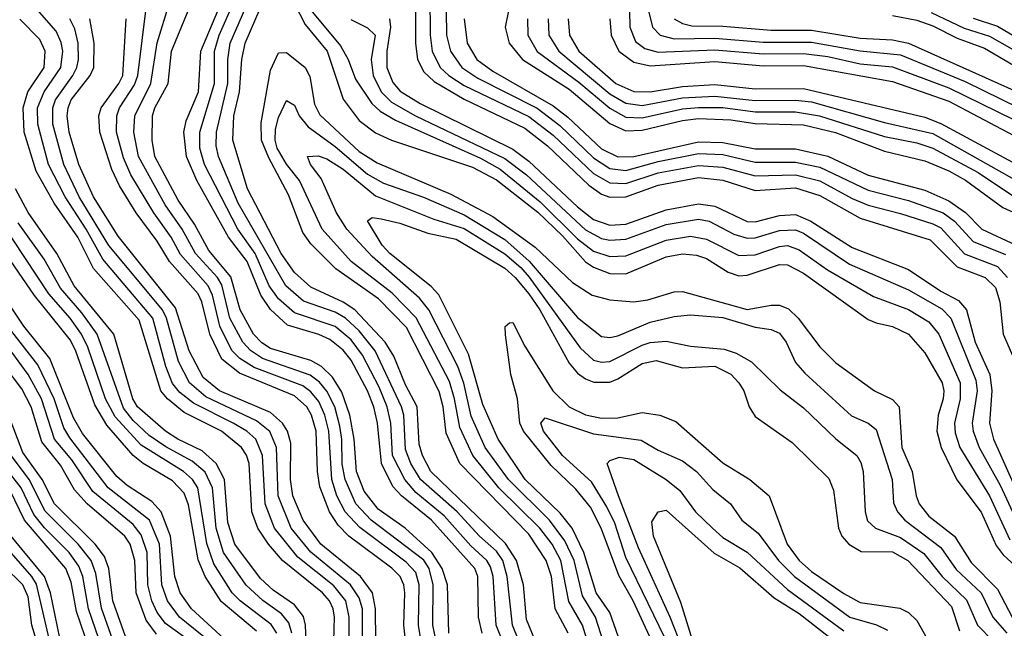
# Model space of a CAD drawing. Header units: inches. Extents: x 990535 to 1117859, y 769386 to 892122.
# Tile 121 of 256: x 1010949 to 1013387, y 871422 to 872928. Entities that reach past the tile are written whole.
import ezdxf

# ---------------------------------------------------------------- set-up
doc = ezdxf.new("R2010")
doc.units = ezdxf.units.IN
doc.header["$MEASUREMENT"] = 0
doc.layers.add('B0817', color=7, linetype='Continuous')

msp = doc.modelspace()

# ---------------------------------------------------------------- linework, layer by layer
at = {"layer": 'B0817', "color": 5}
for points, elevation in [([(1012282, 871150), (1012169.4, 871430), (1012156.3, 871550), (1012145.3, 871590), (1012130, 871613), (1012087.9, 871650), (1012032.6, 871710), (1011941.8, 871790), (1011917.5, 871830), (1011904.4, 871864.4), (1011900.5, 871950), (1011894.2, 871970), (1011829, 872109), (1011790, 872158.4), (1011756.1, 872190), (1011730, 872204.5), (1011652, 872232), (1011608.1, 872270), (1011490, 872473.9), (1011441.4, 872590), (1011435.9, 872615.9), (1011436.6, 872650), (1011464.3, 872770), (1011464.2, 872830), (1011470.1, 872870), (1011539.5, 873030)], 2940), ([(1011764.8, 871370), (1011765.1, 871450), (1011756.7, 871490), (1011726.9, 871526.9), (1011638.2, 871598.2), (1011580.3, 871670), (1011557.1, 871730), (1011550.1, 871850), (1011533.5, 871890), (1011511.2, 871910), (1011478.1, 871930), (1011379.2, 871979.2), (1011346, 872006), (1011327.9, 872027.9), (1011311.2, 872070), (1011279.1, 872190), (1011155.4, 872335.4), (1011113.7, 872410), (1011061.5, 872490), (1011020.7, 872570), (1010993.9, 872670), (1010993.1, 872710), (1011009.6, 872750), (1011050.9, 872810), (1011055.7, 872850), (1011051.9, 872871.9), (1011039.5, 872899.5), (1010974.3, 872974.3)], 3160), ([(1011980.2, 871390), (1011972.3, 871430), (1011972.7, 871530), (1011962.7, 871570), (1011950, 871590.7), (1011819.8, 871690), (1011781.7, 871730), (1011754.8, 871790), (1011748, 871828), (1011747.1, 871890), (1011742, 871922), (1011729.3, 871970), (1011710, 872008.8), (1011691.3, 872031.3), (1011668.7, 872048.7), (1011550, 872089.8), (1011520.4, 872110), (1011501.7, 872130), (1011469.3, 872190), (1011450, 872271.8), (1011438.9, 872290), (1011384.2, 872350), (1011351.7, 872410), (1011309.4, 872470), (1011243.8, 872590), (1011232.2, 872650), (1011234.7, 872690), (1011273.7, 872770), (1011289.4, 872870.6), (1011319.9, 872970)], 3040), ([(1012250, 871129.3), (1012129.1, 871430), (1012121.3, 871550), (1012114.7, 871574.7), (1012105.7, 871590), (1012066.2, 871626.2), (1012000.5, 871700.5), (1011930, 871758.3), (1011902.6, 871790), (1011871.9, 871850), (1011867.8, 871930), (1011858.7, 871970), (1011839.2, 872019.2), (1011798, 872098), (1011770, 872135.9), (1011730, 872169.2), (1011630, 872202.8), (1011590, 872237.8), (1011567.2, 872270), (1011532.5, 872350), (1011489.3, 872410), (1011407.2, 872570), (1011395.6, 872610), (1011395.1, 872650), (1011431.5, 872770), (1011431.3, 872850), (1011443.2, 872890), (1011478.8, 872970)], 2960), ([(1011630, 872967.6), (1011656.2, 872916.2), (1011710.6, 872850.6), (1011750, 872731.6), (1011790, 872678.8), (1011830, 872648.6), (1011870, 872630.1), (1012070, 872563.6), (1012130, 872532), (1012232.3, 872452.3), (1012293.2, 872393.2), (1012350, 872329.4), (1012370, 872315.8), (1012410, 872300.3), (1012450, 872299.3), (1012550, 872341.7), (1012590, 872348.5), (1012625.2, 872345.2), (1012650, 872336.9), (1012703.5, 872303.5), (1012730, 872294.7), (1012750, 872295.8), (1012830, 872322.3), (1012850, 872321.4), (1012890, 872300.6), (1013050, 872186.7), (1013070, 872177.7), (1013110, 872169.3), (1013150, 872150.4), (1013190, 872103.6), (1013232.7, 872030), (1013237.2, 872010), (1013235.5, 871990), (1013223.2, 871950), (1013219.6, 871910), (1013230.5, 871870), (1013269.5, 871789.5), (1013329.3, 871709.3), (1013366.8, 871626.8), (1013384.4, 871604.4), (1013442.8, 871550)], 2920), ([(1011964.8, 872990), (1011965.1, 872890), (1011970.5, 872850), (1011990, 872810.1), (1012011.8, 872790), (1012050, 872765.2), (1012210, 872688.5), (1012270, 872642.4), (1012370, 872547.3), (1012410, 872524.1), (1012450, 872522.5), (1012530, 872549.1), (1012630, 872567.5), (1012690, 872563.3), (1012770, 872541.4), (1012870, 872543.9), (1012930, 872529.5), (1013010, 872485.5), (1013050, 872469), (1013130, 872448.8), (1013210, 872423.4), (1013230, 872412.8), (1013288.6, 872348.6), (1013370, 872317.4), (1013394.9, 872290)], 3040), ([(1011944.4, 871384.4), (1011936.8, 871430), (1011938.4, 871530), (1011930, 871560.1), (1011906.1, 871586.1), (1011791.3, 871671.3), (1011755.1, 871710), (1011734.4, 871750), (1011722.4, 871790), (1011714.3, 871910), (1011704.9, 871950), (1011690, 871983.3), (1011670, 872007.5), (1011650, 872022.3), (1011530, 872067.4), (1011494.3, 872090), (1011474.5, 872110), (1011444.8, 872170), (1011426.6, 872246.6), (1011415.6, 872270), (1011347.3, 872347.3), (1011324.6, 872390), (1011281.3, 872450), (1011224.3, 872544.3), (1011206, 872586), (1011188.9, 872650), (1011189.7, 872690), (1011196.3, 872710), (1011233.2, 872766.8), (1011241.9, 872790), (1011262.9, 872962.9)], 3060), ([(1012011.6, 871410), (1012008, 871530), (1011995.5, 871570), (1011969.6, 871610), (1011903.2, 871670), (1011837, 871717), (1011801.9, 871761.9), (1011782.8, 871810), (1011777.6, 871890), (1011766.8, 871950), (1011746.6, 872006.6), (1011723.7, 872043.7), (1011696.2, 872070), (1011670, 872084.5), (1011570, 872114.5), (1011548.5, 872128.5), (1011528.3, 872150), (1011495.1, 872210), (1011472.1, 872292.1), (1011417.2, 872357.2), (1011381.8, 872421.8), (1011341.5, 872481.5), (1011284.1, 872590), (1011277, 872630), (1011278.3, 872690), (1011284.2, 872710), (1011316.5, 872770), (1011325.3, 872850), (1011366.1, 872950)], 3020), ([(1012094.6, 871410), (1012085, 871450), (1012083.6, 871550), (1012075.9, 871570), (1011969.1, 871690), (1011894.5, 871750), (1011873.4, 871773.4), (1011845, 871830), (1011835.4, 871930), (1011826.2, 871970), (1011810.3, 872010), (1011770, 872085.7), (1011750, 872110.6), (1011716.8, 872136.8), (1011690, 872149.6), (1011612.6, 872172.6), (1011570, 872210.7), (1011546.5, 872246.5), (1011512.3, 872330), (1011466.6, 872390), (1011388.2, 872530), (1011362.4, 872590), (1011355.9, 872650), (1011361.7, 872678.3), (1011392.3, 872750), (1011397.9, 872850), (1011439.7, 872950)], 2980), ([(1012316.5, 871170), (1012203.8, 871443.8), (1012196.4, 871530), (1012179.2, 871590), (1012152.4, 871632.4), (1011967.4, 871810), (1011946.8, 871850), (1011938.1, 871878.1), (1011933.7, 871970), (1011904.7, 872024.7), (1011875.2, 872095.2), (1011854.4, 872130), (1011778.6, 872210), (1011750, 872229.1), (1011670, 872266), (1011630, 872302.4), (1011596.6, 872350), (1011513.5, 872510), (1011476.6, 872630), (1011479.8, 872690), (1011493.4, 872750), (1011499.4, 872830), (1011507.1, 872870), (1011544.4, 872955.6)], 2920), ([(1011670, 872951.9), (1011743.4, 872863.4), (1011762.1, 872830), (1011780.7, 872780.7), (1011820.7, 872720.7), (1011841.8, 872701.8), (1011879.3, 872679.3), (1012090, 872585.3), (1012138.5, 872558.5), (1012237.6, 872477.6), (1012330, 872386.2), (1012370, 872355.2), (1012410, 872342), (1012450, 872343.5), (1012550, 872382.3), (1012610, 872392.2), (1012650, 872384.8), (1012730, 872344.3), (1012770, 872346.7), (1012830, 872367), (1012850, 872369.1), (1012879.1, 872359.1), (1012949.4, 872309.4), (1013063.1, 872243.1), (1013150, 872210.8), (1013200.5, 872180.5), (1013224.5, 872150), (1013277.8, 872030), (1013278, 871990), (1013263.3, 871930), (1013265.5, 871905.5), (1013277.2, 871870), (1013350.2, 871750.2), (1013400.9, 871640.9)], 2940), ([(1011929.2, 872949.2), (1011929, 872870), (1011934.2, 872830), (1011950, 872799.4), (1011975.6, 872775.6), (1012050, 872731.7), (1012199.9, 872659.9), (1012256, 872616), (1012358.5, 872518.5), (1012390, 872496.8), (1012410, 872489.4), (1012450, 872489.5), (1012530, 872518.4), (1012630, 872537.3), (1012690, 872531), (1012770, 872505.2), (1012870, 872512.3), (1012930, 872493.4), (1013030, 872436.8), (1013203.3, 872383.3), (1013270, 872316.5), (1013339.6, 872290), (1013365.1, 872265.1), (1013375.8, 872230), (1013384.2, 872150), (1013410.6, 872090)], 3020), ([(1012004.7, 872950), (1012005.8, 872890), (1012015.5, 872850), (1012044.1, 872810), (1012083.6, 872783.6), (1012230, 872709), (1012286.5, 872666.5), (1012370, 872586.5), (1012410, 872559.8), (1012450, 872555), (1012530, 872577.2), (1012630, 872596.7), (1012690, 872594.2), (1012770, 872575.7), (1012870, 872575.9), (1012930, 872563.5), (1013050, 872506.6), (1013150, 872480.6), (1013235.8, 872450), (1013263.7, 872430), (1013310, 872379.6), (1013390, 872346.9)], 3060), ([(1012159.6, 872950), (1012151.2, 872910), (1012161.1, 872870), (1012194.4, 872830), (1012310, 872756.1), (1012410, 872671), (1012450, 872653.4), (1012490, 872655), (1012590, 872678.5), (1012630, 872683.4), (1012710, 872680.7), (1012770, 872670.9), (1012890, 872667.7), (1012969.2, 872649.2), (1013090, 872602.9), (1013190, 872579.1), (1013250, 872554), (1013291.1, 872531.1), (1013383.4, 872463.4), (1013452.3, 872432.3)], 3120), ([(1012458.6, 872950), (1012459.7, 872910), (1012474.1, 872874.1), (1012497.1, 872857.1), (1012530, 872848.1), (1012670, 872853.5), (1012790, 872843.6), (1012890, 872844.5), (1012950, 872837), (1013030, 872818.7), (1013110, 872811.4), (1013250, 872759.8), (1013450, 872661.3)], 3240), ([(1012506.8, 872946.8), (1012515.8, 872910), (1012535.1, 872890), (1012570, 872880.5), (1012670, 872882.7), (1012790, 872872.9), (1012910, 872872.5), (1013030, 872850.7), (1013130, 872841.5), (1013290, 872775.6), (1013467.9, 872687.9)], 3260), ([(1013206, 872946), (1013287.5, 872907.5), (1013350, 872887.6), (1013430, 872841.9)], 3340), ([(1011727, 871390), (1011728.3, 871450), (1011725.4, 871470), (1011716.2, 871490), (1011698.7, 871510), (1011599.7, 871590), (1011565.1, 871630), (1011539.1, 871670), (1011523.9, 871710), (1011517.1, 871830), (1011510.9, 871850.9), (1011498.8, 871870), (1011448.7, 871910), (1011356.4, 871956.4), (1011314.9, 871990), (1011298.3, 872010), (1011244.9, 872184.9), (1011132.3, 872312.3), (1011093.1, 872390), (1011034.5, 872474.5), (1010990, 872553), (1010960.6, 872650), (1010957.6, 872710), (1010969.2, 872750), (1011010, 872810), (1011012.6, 872850), (1010999.1, 872879.1), (1010949.8, 872929.8)], 3180), ([(1011797.9, 871390), (1011797.9, 871470), (1011790, 871497.5), (1011768.4, 871530), (1011670.4, 871610.4), (1011621.7, 871670), (1011589.4, 871750), (1011584.8, 871870), (1011568.8, 871908.8), (1011535.7, 871935.7), (1011410, 871995), (1011369.5, 872030), (1011342.4, 872082.4), (1011313.1, 872190), (1011302.8, 872210), (1011170, 872369.7), (1011096.8, 872490), (1011058.9, 872570), (1011031.3, 872670), (1011030.9, 872710), (1011037.9, 872730), (1011081, 872790), (1011090.4, 872810), (1011094.8, 872830), (1011094, 872870), (1011085.6, 872905.6), (1011073.4, 872930)], 3140), ([(1011831.3, 871390), (1011830.3, 871470), (1011822.6, 871510), (1011793.2, 871550), (1011694.4, 871630), (1011650.7, 871690), (1011625.7, 871750), (1011620.1, 871790), (1011620.2, 871880.2), (1011612, 871910), (1011600.1, 871930), (1011570, 871956.1), (1011444.2, 872010), (1011403.2, 872043.2), (1011368.5, 872108.5), (1011335.3, 872215.3), (1011192.8, 872392.8), (1011131.9, 872490), (1011095.6, 872570), (1011071.7, 872650), (1011066.6, 872690), (1011069, 872710), (1011076.8, 872730), (1011123.7, 872790), (1011132.5, 872810), (1011133.7, 872870), (1011122.8, 872930)], 3120), ([(1011905.2, 871385.2), (1011900.3, 871430), (1011902.6, 871510), (1011900.4, 871530), (1011891.5, 871550), (1011871, 871571), (1011764.2, 871650), (1011737.6, 871677.6), (1011716.4, 871710), (1011692.1, 871772.1), (1011686.5, 871810), (1011683, 871910), (1011671.5, 871950), (1011659.9, 871970), (1011630, 871997.8), (1011493.3, 872053.3), (1011450, 872088), (1011419.9, 872150), (1011400.4, 872230), (1011391.4, 872250), (1011320.2, 872330), (1011290, 872379.8), (1011237.4, 872450), (1011196.7, 872516.7), (1011177.7, 872557.7), (1011147.5, 872650), (1011145.1, 872690), (1011151.1, 872710), (1011195.1, 872770), (1011204.8, 872790), (1011212.7, 872930)], 3080), ([(1011768.9, 872928.9), (1011810, 872907.7), (1011829.5, 872890), (1011819.5, 872830), (1011824.1, 872790), (1011844.2, 872750), (1011870, 872723.7), (1011929, 872690), (1012150, 872585.1), (1012204, 872544), (1012350, 872408.4), (1012390, 872386.9), (1012410, 872382.5), (1012450, 872384.9), (1012550, 872421.2), (1012630, 872434.8), (1012656, 872430), (1012717.2, 872397.2), (1012750, 872387.2), (1012770, 872388.6), (1012830, 872406.8), (1012870, 872408.2), (1012890, 872399.6), (1013003.6, 872323.6), (1013150, 872259.6), (1013232.5, 872212.5), (1013254.6, 872190), (1013316.2, 872036.2), (1013319.5, 872010), (1013307, 871930), (1013309.7, 871909.7), (1013324.8, 871870), (1013376.5, 871776.5), (1013433.9, 871653.9)], 2960), ([(1011864.6, 872930), (1011867.6, 872910), (1011857.9, 872850), (1011858.2, 872810), (1011873.1, 872773.1), (1011891.6, 872751.6), (1011940.4, 872720.4), (1012170, 872608.1), (1012210, 872578.1), (1012330, 872465.1), (1012370, 872434), (1012410, 872419.7), (1012450, 872422), (1012550, 872457.9), (1012630, 872472.6), (1012670, 872466.4), (1012750, 872429.2), (1012770, 872427.9), (1012830, 872443.4), (1012870, 872445.9), (1012907.7, 872430), (1013010, 872364.1), (1013150, 872310), (1013230, 872256.4), (1013273.6, 872233.6), (1013293, 872210), (1013315.1, 872130), (1013350.9, 872050), (1013355.9, 872010), (1013350.7, 871930), (1013360.1, 871890), (1013443.9, 871703.9)], 2980), ([(1012049.6, 872930), (1012056.9, 872870), (1012080.9, 872830), (1012120.7, 872800.7), (1012270, 872715.2), (1012306.7, 872686.7), (1012390, 872608.7), (1012430, 872589.2), (1012470, 872589.9), (1012630, 872626.2), (1012690, 872624), (1012770, 872608.3), (1012870, 872608.4), (1012950, 872590.5), (1013050, 872543.4), (1013190, 872506.4), (1013250, 872480.3), (1013290.7, 872450.7), (1013331, 872410), (1013416.4, 872370)], 3080), ([(1012206.7, 872930), (1012207.7, 872890), (1012230, 872849.8), (1012333.4, 872773.4), (1012410, 872708.9), (1012450, 872687.3), (1012490, 872685.5), (1012590, 872707.4), (1012630, 872711), (1012690, 872710.6), (1012770, 872700), (1012870, 872700), (1012929.4, 872690.6), (1013090, 872639.3), (1013170, 872623.6), (1013210, 872610.2), (1013322.4, 872550), (1013410, 872491.7)], 3140), ([(1012257.7, 872930), (1012259.7, 872890), (1012284.3, 872850), (1012410, 872745), (1012450, 872721.5), (1012490, 872716.2), (1012590, 872735.2), (1012670, 872738.8), (1012770, 872728.3), (1012870, 872729.3), (1012910, 872725.2), (1013090, 872674.1), (1013210, 872646.8), (1013425.7, 872525.7)], 3160), ([(1012307.2, 872930), (1012310.3, 872890), (1012333.9, 872850), (1012425.5, 872770), (1012470, 872750.2), (1012510, 872749.4), (1012590, 872762.5), (1012670, 872767.4), (1012770, 872757.1), (1012890, 872757.5), (1013190, 872686.7), (1013230, 872671.3), (1013490, 872530.8)], 3180), ([(1012410, 872930), (1012413.4, 872890), (1012432.9, 872850), (1012470, 872822.7), (1012510, 872814.1), (1012670, 872824.7), (1012790, 872814.4), (1012890, 872815), (1013110, 872774.9), (1013250, 872726.8), (1013496.6, 872596.6)], 3220), ([(1012569.7, 872930), (1012590, 872918.5), (1012613.3, 872913.3), (1012690, 872912), (1012810, 872902.1), (1012910, 872901.9), (1013030, 872882.4), (1013110, 872878.1), (1013149.8, 872869.8), (1013450, 872735.3)], 3280), ([(1013110, 872938.9), (1013170, 872926.7), (1013210, 872913), (1013270, 872882.3), (1013337.9, 872857.9), (1013410, 872815.8)], 3320), ([(1013310, 872932), (1013370, 872912.1), (1013434.2, 872874.2)], 3360), ([(1012307, 871410), (1012274.8, 871470), (1012265.5, 871550), (1012252.6, 871590), (1012210, 871655.3), (1012039.2, 871830), (1012005.2, 871905.2), (1011997.6, 871970), (1011987.8, 872007.8), (1011906.9, 872166.9), (1011837.3, 872237.3), (1011731.7, 872311.7), (1011670, 872373.7), (1011650, 872401.8), (1011615.1, 872495.1), (1011566.1, 872586.1), (1011547.8, 872630), (1011547.4, 872672.6), (1011570, 872803.2), (1011590, 872846.1), (1011610, 872846.7), (1011656.3, 872810), (1011667.7, 872787.7), (1011679.3, 872719.3), (1011692.7, 872692.7), (1011790, 872602), (1011833.9, 872573.9), (1012016.5, 872496.5), (1012121, 872441), (1012225.3, 872365.3), (1012318, 872278), (1012366.5, 872246.5), (1012410, 872234.8), (1012470, 872230.2), (1012504.8, 872235.2), (1012570, 872255), (1012590, 872255.4), (1012750, 872211.2), (1012810, 872221.5), (1012830, 872221.6), (1012852.6, 872212.6), (1012877, 872190), (1012930, 872118.3), (1012970, 872078.7), (1013065.7, 872010), (1013110, 871988.7), (1013126.7, 871970), (1013133.5, 871870), (1013159, 871810), (1013168.6, 871750), (1013176.3, 871730), (1013200, 871700), (1013263.3, 871650), (1013304.7, 871584.7), (1013370, 871519.4), (1013406.5, 871450)], 2880), ([(1012363.1, 871363.1), (1012342.6, 871430), (1012308.7, 871488.7), (1012289.2, 871590), (1012267.7, 871630), (1012237.2, 871670), (1012135.4, 871770), (1012071, 871850), (1012038.7, 871918.7), (1012025.8, 871990), (1012013, 872033), (1011930.7, 872190.7), (1011871.8, 872251.8), (1011769.6, 872330), (1011698.4, 872410), (1011642.3, 872530), (1011610, 872570.5), (1011586.8, 872610), (1011581.6, 872630), (1011582.5, 872657.5), (1011590, 872686.4), (1011610, 872728.3), (1011630, 872716.5), (1011641.5, 872690), (1011663.2, 872663.2), (1011730, 872614.5), (1011810, 872546.2), (1011850, 872523.7), (1011949.1, 872489.1), (1012050, 872445.6), (1012150, 872384.3), (1012210.8, 872330.8), (1012330, 872191), (1012390, 872144.6), (1012410, 872141.9), (1012430, 872146.1), (1012510, 872179.7), (1012570, 872193.9), (1012610, 872197.6), (1012690, 872191.2), (1012770, 872167.3), (1012810, 872161.9), (1012830, 872152.6), (1012846.9, 872130), (1012870, 872080.1), (1012893.2, 872053.2), (1013008.3, 871948.3), (1013050, 871929.6), (1013070, 871914.5), (1013109.4, 871790), (1013112.9, 871732.9), (1013122.2, 871710), (1013140.4, 871690), (1013230, 871622.1), (1013268, 871568), (1013329.3, 871510), (1013358.7, 871450), (1013393.4, 871410)], 2860), ([(1012400.4, 871370), (1012375.1, 871450), (1012342.3, 871502.3), (1012321.7, 871590), (1012298.8, 871638.8), (1012260.6, 871690), (1012159.5, 871790), (1012101.8, 871870), (1012067, 871947), (1012049, 872029), (1012034.3, 872070), (1011962, 872210), (1011939, 872239), (1011821.8, 872341.8), (1011759.2, 872410), (1011733.9, 872450), (1011695.6, 872535.6), (1011669.5, 872570), (1011661.5, 872590), (1011688.4, 872591.6), (1011710, 872583.8), (1011750, 872557.9), (1011830, 872492.3), (1011974.4, 872434.4), (1012050, 872411.1), (1012150, 872348.6), (1012190, 872314.9), (1012210.9, 872290.9), (1012336.6, 872116.6), (1012370, 872085.6), (1012390, 872080.6), (1012410, 872082.3), (1012490, 872122.9), (1012510, 872129.4), (1012550, 872132.6), (1012610, 872120.6), (1012693.3, 872113.3), (1012723.1, 872103.1), (1012761.3, 872081.3), (1012832.4, 872012.4), (1012890, 871967.7), (1012970, 871891), (1013021.8, 871850), (1013032.1, 871832.1), (1013037.2, 871810), (1013042.7, 871710), (1013048.5, 871688.5), (1013068, 871670), (1013130, 871646.5), (1013187.4, 871607.4), (1013233.5, 871550), (1013293, 871493), (1013320.3, 871430), (1013359, 871390)], 2840), ([(1011661.3, 871330), (1011656.9, 871430), (1011651.8, 871451.8), (1011630, 871480.3), (1011576.4, 871516.4), (1011545.4, 871545.4), (1011482, 871630), (1011464.4, 871684.4), (1011455.9, 871790), (1011436, 871830), (1011401.2, 871861.2), (1011340.9, 871890), (1011310.2, 871910), (1011240.7, 871970), (1011229.6, 871990), (1011182.3, 872150), (1011083.9, 872270), (1011041.6, 872350), (1010970, 872451.2), (1010939.1, 872510)], 3220), ([(1011585.8, 871410), (1011571.7, 871431.7), (1011495.2, 871490), (1011475.7, 871510), (1011430, 871582.1), (1011412.3, 871632.3), (1011390, 871770), (1011377.1, 871790), (1011354.5, 871810), (1011250, 871875.5), (1011185.8, 871945.8), (1011161.9, 871990), (1011118.1, 872118.1), (1011102.6, 872150), (1011074, 872190), (1011021.3, 872250), (1010902.6, 872430)], 3260), ([(1012442.8, 871370), (1012410, 871461), (1012376.6, 871510), (1012345.8, 871610), (1012317.1, 871670), (1012287.5, 871707.5), (1012200.4, 871790), (1012133.9, 871890), (1012096.2, 871976.2), (1012060.7, 872100.7), (1011987.2, 872247.2), (1011968.3, 872268.3), (1011865.4, 872350), (1011846.8, 872370), (1011810, 872430.7), (1011821.5, 872438.5), (1011844.5, 872435.5), (1011890, 872424.7), (1011959.8, 872399.8), (1012030, 872385.3), (1012150, 872313), (1012176.3, 872290), (1012209.5, 872250), (1012236.9, 872210), (1012310, 872077.9), (1012330, 872053.3), (1012350, 872039.2), (1012371.1, 872031.1), (1012410, 872031.5), (1012430, 872039.6), (1012490, 872077.6), (1012525.2, 872085.2), (1012590, 872067), (1012670, 872070.5), (1012710, 872050.8), (1012730.1, 872030), (1012741.8, 872010), (1012755.6, 871970), (1012770, 871946.4), (1012862.1, 871882.1), (1012952.6, 871792.6), (1012963.9, 871763.9), (1012976.4, 871670), (1012985, 871650), (1013002.2, 871630), (1013032.4, 871612.4), (1013110, 871611.8), (1013148.3, 871590), (1013255.9, 871475.9), (1013276.3, 871416.3)], 2820), ([(1011623.1, 871410), (1011615.8, 871435.8), (1011597.7, 871457.7), (1011550.9, 871490.9), (1011510, 871528.8), (1011453.7, 871610), (1011435.9, 871670), (1011426.8, 871770), (1011408.4, 871808.4), (1011376.1, 871836.1), (1011311.2, 871871.2), (1011270, 871899.6), (1011230, 871936.8), (1011206.6, 871966.6), (1011140.7, 872150), (1011103.1, 872203.1), (1011050, 872263.8), (1011010, 872335.7), (1010945.7, 872425.7)], 3240), ([(1011535.5, 871415.5), (1011448.2, 871488.2), (1011408.4, 871550), (1011391.4, 871591.4), (1011367.5, 871727.5), (1011356.5, 871756.5), (1011327.3, 871787.3), (1011255, 871830), (1011230.2, 871850.2), (1011165, 871925), (1011135, 871975), (1011088.2, 872108.2), (1011074.9, 872134.9), (1010985.9, 872245.9), (1010886.3, 872390)], 3280), ([(1011382, 871382), (1011310, 871434.1), (1011290, 871461.3), (1011276.7, 871490), (1011266.1, 871530), (1011264.5, 871610), (1011250, 871653.1), (1011230, 871679.1), (1011130, 871760.9), (1011078.7, 871838.7), (1011035.3, 871890), (1011003, 871990), (1010970, 872049.9), (1010800.7, 872280.7)], 3360), ([(1011455.8, 871395.8), (1011374.8, 871470), (1011346.2, 871510), (1011333.1, 871550), (1011322.8, 871650), (1011299.9, 871710), (1011276.3, 871736.3), (1011215.6, 871775.6), (1011190, 871797.5), (1011104.4, 871904.4), (1011082.7, 871942.7), (1011023.5, 872090), (1010959.6, 872170), (1010891.1, 872271.1)], 3320), ([(1011418.2, 871390), (1011344.6, 871450), (1011315.1, 871490), (1011300.8, 871530), (1011295, 871630), (1011270.4, 871690), (1011168.3, 871770), (1011073.6, 871893.6), (1011058.4, 871918.4), (1011034.2, 871990), (1010993.9, 872073.9), (1010923.8, 872163.8)], 3340), ([(1012514.3, 871390), (1012468.1, 871490), (1012432.6, 871552.6), (1012389.1, 871670), (1012362.1, 871722.1), (1012326.4, 871766.4), (1012264.8, 871824.8), (1012196.6, 871910), (1012187.8, 871930), (1012181.8, 871990), (1012165, 872050), (1012151.6, 872148.4), (1012151.1, 872168.9), (1012161.6, 872178.4), (1012170, 872179.2), (1012200.1, 872120.1), (1012269.4, 872009.4), (1012309.9, 871969.9), (1012350, 871950.5), (1012390, 871942.2), (1012430, 871943.1), (1012490, 871956.3), (1012534, 871950), (1012573.6, 871933.6), (1012690, 871832), (1012756.8, 871790), (1012804.4, 871750), (1012849.1, 871630), (1012878.9, 871590), (1012910, 871563.1), (1012990, 871508), (1013030, 871486.3), (1013127.9, 871472.1), (1013150, 871460.9), (1013170, 871441.5), (1013203.1, 871383.1)], 2780), ([(1011288, 871408), (1011262.4, 871442.4), (1011237.9, 871510), (1011234.2, 871590), (1011222.6, 871630), (1011209.2, 871650), (1011116.2, 871730), (1011085.1, 871765.1), (1011050, 871826.2), (1011004, 871884), (1010977.6, 871970), (1010954.6, 872014.6), (1010866.6, 872130)], 3380), ([(1011215.3, 871390), (1011179.6, 871490), (1011169.8, 871570), (1011159.5, 871599.5), (1011135.8, 871630), (1011035.7, 871730), (1011004.6, 871790), (1010956.9, 871856.9), (1010923.8, 871943.8)], 3420), ([(1012560.2, 871370), (1012450, 871597.6), (1012422.3, 871682.3), (1012402.7, 871722.7), (1012364.8, 871784.8), (1012293.4, 871850), (1012245.8, 871910), (1012239.1, 871930), (1012250, 871942.7), (1012370, 871903.2), (1012487.7, 871887.7), (1012530, 871862.9), (1012590, 871836.2), (1012624.7, 871810), (1012665.6, 871765.6), (1012709, 871730), (1012737.3, 871690), (1012777.8, 871657.8), (1012828.1, 871590), (1012867.3, 871550), (1013004.4, 871450), (1013070.6, 871430.6), (1013098, 871418)], 2760), ([(1011187.8, 871370), (1011151.7, 871471.7), (1011137.8, 871557.8), (1011126.3, 871590), (1011093.9, 871630), (1011012.4, 871712.4), (1010972.7, 871790), (1010929.1, 871849.1)], 3440), ([(1012590, 871372.5), (1012559.9, 871450), (1012481.6, 871621.6), (1012431.6, 871750), (1012404.1, 871830), (1012410, 871837.1), (1012434, 871846), (1012470, 871839.8), (1012550.1, 871790), (1012583.3, 871763.3), (1012622.7, 871710), (1012664.1, 871670), (1012690, 871647.3), (1012750.7, 871610.7), (1012850, 871518), (1012990, 871416)], 2740), ([(1011154, 871370), (1011119.5, 871470), (1011105.5, 871550), (1011095.8, 871575.8), (1011071.4, 871610), (1011010.7, 871670.7), (1010984, 871704), (1010953.2, 871770), (1010905.5, 871830)], 3460), ([(1011121.8, 871370), (1011090, 871464.1), (1011076.3, 871536.3), (1011063.5, 871570), (1010961.5, 871690), (1010924.8, 871764.8)], 3480), ([(1012615.6, 871390), (1012586.4, 871486.4), (1012518.3, 871650), (1012514.2, 871685.8), (1012530, 871710.2), (1012550, 871714.4), (1012668.3, 871608.3), (1012732, 871572), (1012817.4, 871497.4), (1012878.9, 871458.9), (1012970, 871388.3)], 2720), ([(1011054.8, 871370), (1011025.8, 871510), (1011010.8, 871550), (1010920.3, 871660.3)], 3520), ([(1011033.2, 871350), (1010991.2, 871531.2), (1010979.6, 871550), (1010900.6, 871640.6)], 3540), ([(1011005.3, 871345.3), (1010979.3, 871430), (1010970, 871499.8), (1010956.7, 871530), (1010910, 871575.8)], 3560)]:
    msp.add_lwpolyline(points, dxfattribs=dict(at, elevation=elevation))

doc.saveas('drawing.dxf')
